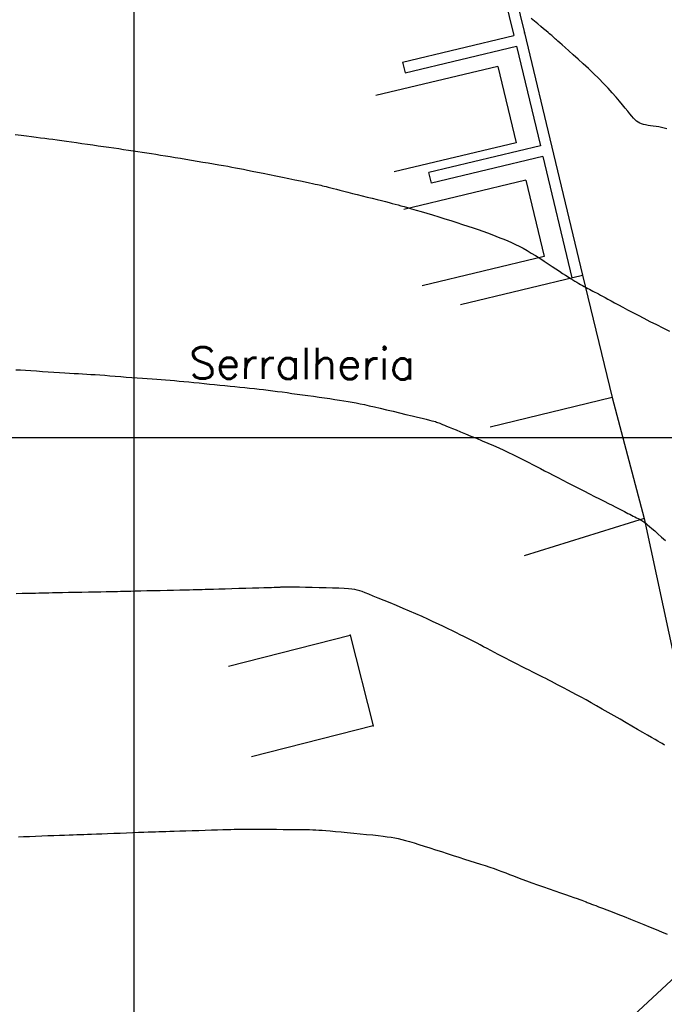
# Model space of a CAD drawing. Header units: millimetres. Extents: x 196436 to 199900, y 8705373 to 8708636.
# Tile 83 of 238: x 197993 to 198034, y 8706364 to 8706427. Entities that reach past the tile are written whole.
import ezdxf
from ezdxf.enums import TextEntityAlignment as Align

# ---------------------------------------------------------------- set-up
doc = ezdxf.new("R2010")
doc.units = ezdxf.units.MM
doc.header["$LTSCALE"] = 5
for name, color, linetype in [('$CURVAS1', 30, 'Continuous'), ('$CURVAS2', 40, 'Continuous'), ('CASA', 6, 'Continuous'), ('CERCA', 3, 'CERCA_LINE'), ('MALHA', 9, 'Continuous'), ('MURO', 9, 'Continuous'), ('TEXTO', 2, 'Continuous')]:
    doc.layers.add(name, color=color, linetype=linetype)
doc.styles.add('GEOSIS', font='ROMANS.SHX')
doc.linetypes.add('CERCA_LINE', pattern='A,0.5,-0.2,["X",Standard,S=0.1,R=0,X=-0.1,Y=-0.05],-0.25', length=0.95)

# ---------------------------------------------------------------- blocks, each defined once
blk = doc.blocks.new('A$C6C777A1E')
at = {"layer": 'CASA'}
for points in [[(0, 8), (0, 0)], [(0, 8), (5, 8)], [(5, 8), (5, 0)]]:
    blk.add_lwpolyline(points, dxfattribs=at)

msp = doc.modelspace()

# ---------------------------------------------------------------- linework, layer by layer
at = {"layer": '$CURVAS1'}
msp.add_polyline3d([(198033.842, 8706380.401, 710), (198033.764, 8706380.444, 710), (198033.668, 8706380.498, 710), (198033.549, 8706380.565, 710), (198033.401, 8706380.65, 710), (198033.219, 8706380.754, 710), (198032.998, 8706380.882, 710), (198032.735, 8706381.035, 710), (198032.434, 8706381.21, 710), (198032.103, 8706381.404, 710), (198031.748, 8706381.61, 710), (198031.376, 8706381.827, 710), (198030.994, 8706382.048, 710), (198030.608, 8706382.27, 710), (198030.227, 8706382.488, 710), (198029.855, 8706382.699, 710), (198029.495, 8706382.901, 710), (198029.149, 8706383.095, 710), (198028.818, 8706383.278, 710), (198028.503, 8706383.451, 710), (198028.205, 8706383.614, 710), (198027.927, 8706383.764, 710), (198027.67, 8706383.902, 710), (198027.434, 8706384.028, 710), (198027.216, 8706384.143, 710), (198027.012, 8706384.25, 710), (198026.818, 8706384.351, 710), (198026.629, 8706384.447, 710), (198026.443, 8706384.542, 710), (198026.254, 8706384.637, 710), (198026.06, 8706384.735, 710), (198025.855, 8706384.837, 710), (198025.642, 8706384.944, 710), (198025.42, 8706385.055, 710), (198025.191, 8706385.17, 710), (198024.956, 8706385.289, 710), (198024.715, 8706385.411, 710), (198024.471, 8706385.535, 710), (198024.224, 8706385.662, 710), (198023.975, 8706385.791, 710), (198023.725, 8706385.921, 710), (198023.476, 8706386.052, 710), (198023.23, 8706386.181, 710), (198022.987, 8706386.309, 710), (198022.749, 8706386.434, 710), (198022.519, 8706386.555, 710), (198022.296, 8706386.672, 710), (198022.082, 8706386.783, 710), (198021.874, 8706386.891, 710), (198021.668, 8706386.996, 710), (198021.462, 8706387.101, 710), (198021.253, 8706387.207, 710), (198021.035, 8706387.317, 710), (198020.807, 8706387.43, 710), (198020.565, 8706387.551, 710), (198020.306, 8706387.679, 710), (198020.029, 8706387.815, 710), (198019.734, 8706387.958, 710), (198019.421, 8706388.108, 710), (198019.089, 8706388.264, 710), (198018.739, 8706388.425, 710), (198018.37, 8706388.592, 710), (198017.982, 8706388.763, 710), (198017.576, 8706388.938, 710), (198017.161, 8706389.115, 710), (198016.744, 8706389.288, 710), (198016.337, 8706389.457, 710), (198015.947, 8706389.616, 710), (198015.585, 8706389.764, 710), (198015.259, 8706389.897, 710), (198014.98, 8706390.011, 710), (198014.752, 8706390.105, 710), (198014.564, 8706390.179, 710), (198014.4, 8706390.238, 710), (198014.245, 8706390.282, 710), (198014.083, 8706390.316, 710), (198013.899, 8706390.341, 710), (198013.678, 8706390.36, 710), (198013.403, 8706390.376, 710), (198013.065, 8706390.39, 710), (198012.676, 8706390.404, 710), (198012.252, 8706390.417, 710), (198011.812, 8706390.428, 710), (198011.372, 8706390.438, 710), (198010.951, 8706390.447, 710), (198010.564, 8706390.454, 710), (198010.23, 8706390.459, 710), (198009.961, 8706390.462, 710), (198009.752, 8706390.463, 710), (198009.596, 8706390.463, 710), (198009.483, 8706390.462, 710), (198009.404, 8706390.459, 710), (198009.351, 8706390.457, 710), (198009.314, 8706390.453, 710), (198009.285, 8706390.45, 710), (198009.254, 8706390.447, 710), (198009.214, 8706390.444, 710), (198009.156, 8706390.441, 710), (198009.071, 8706390.437, 710), (198008.952, 8706390.433, 710), (198008.789, 8706390.428, 710), (198008.575, 8706390.421, 710), (198008.3, 8706390.413, 710), (198007.961, 8706390.404, 710), (198007.57, 8706390.393, 710), (198007.144, 8706390.382, 710), (198006.701, 8706390.37, 710), (198006.256, 8706390.358, 710), (198005.826, 8706390.346, 710), (198005.429, 8706390.335, 710), (198005.081, 8706390.326, 710), (198004.793, 8706390.317, 710), (198004.556, 8706390.31, 710), (198004.352, 8706390.304, 710), (198004.165, 8706390.298, 710), (198003.979, 8706390.292, 710), (198003.779, 8706390.287, 710), (198003.547, 8706390.281, 710), (198003.268, 8706390.274, 710), (198002.93, 8706390.266, 710), (198002.545, 8706390.258, 710), (198002.127, 8706390.249, 710), (198001.693, 8706390.24, 710), (198001.257, 8706390.23, 710), (198000.836, 8706390.221, 710), (198000.445, 8706390.213, 710), (198000.1, 8706390.205, 710), (197999.812, 8706390.198, 710), (197999.569, 8706390.192, 710), (197999.358, 8706390.187, 710), (197999.163, 8706390.182, 710), (197998.97, 8706390.177, 710), (197998.762, 8706390.172, 710), (197998.524, 8706390.166, 710), (197998.243, 8706390.16, 710), (197997.907, 8706390.154, 710), (197997.526, 8706390.146, 710), (197997.115, 8706390.139, 710), (197996.689, 8706390.131, 710), (197996.261, 8706390.123, 710), (197995.847, 8706390.115, 710), (197995.462, 8706390.108, 710), (197995.119, 8706390.101, 710), (197994.829, 8706390.095, 710), (197994.582, 8706390.089, 710), (197994.365, 8706390.084, 710), (197994.163, 8706390.08, 710), (197993.961, 8706390.075, 710), (197993.747, 8706390.07, 710), (197993.505, 8706390.064, 710), (197993.221, 8706390.058, 710), (197992.887, 8706390.051, 710), (197992.511, 8706390.044, 710)], dxfattribs=at)
at = {"layer": '$CURVAS2'}
for points in [[(198033.967, 8706419.669, 707), (198033.803, 8706419.712, 707), (198033.633, 8706419.749, 707), (198033.458, 8706419.781, 707), (198033.281, 8706419.809, 707), (198033.105, 8706419.835, 707), (198032.934, 8706419.86, 707), (198032.77, 8706419.886, 707), (198032.617, 8706419.915, 707), (198032.478, 8706419.948, 707), (198032.355, 8706419.985, 707), (198032.244, 8706420.031, 707), (198032.142, 8706420.087, 707), (198032.044, 8706420.156, 707), (198031.947, 8706420.241, 707), (198031.845, 8706420.344, 707), (198031.735, 8706420.467, 707), (198031.613, 8706420.613, 707), (198031.474, 8706420.784, 707), (198031.318, 8706420.979, 707), (198031.143, 8706421.197, 707), (198030.947, 8706421.434, 707), (198030.731, 8706421.691, 707), (198030.492, 8706421.964, 707), (198030.23, 8706422.253, 707), (198029.943, 8706422.555, 707), (198029.632, 8706422.868, 707), (198029.305, 8706423.186, 707), (198028.97, 8706423.503, 707), (198028.636, 8706423.812, 707), (198028.313, 8706424.106, 707), (198028.009, 8706424.379, 707), (198027.733, 8706424.624, 707), (198027.495, 8706424.835, 707), (198027.301, 8706425.007, 707), (198027.148, 8706425.143, 707), (198027.03, 8706425.248, 707), (198026.941, 8706425.327, 707), (198026.877, 8706425.386, 707), (198026.83, 8706425.428, 707), (198026.796, 8706425.458, 707), (198026.769, 8706425.483, 707), (198026.744, 8706425.507, 707), (198026.716, 8706425.532, 707), (198026.681, 8706425.563, 707), (198026.636, 8706425.602, 707), (198026.577, 8706425.653, 707), (198026.499, 8706425.719, 707), (198026.4, 8706425.803, 707), (198026.274, 8706425.909, 707), (198026.12, 8706426.037, 707), (198025.941, 8706426.185, 707), (198025.745, 8706426.346, 707), (198025.535, 8706426.514, 707), (198025.319, 8706426.685, 707)], [(197992.456, 8706419.31, 708), (197992.825, 8706419.261, 708), (197993.172, 8706419.216, 708), (197993.491, 8706419.174, 708), (197993.787, 8706419.136, 708), (197994.065, 8706419.1, 708), (197994.331, 8706419.065, 708), (197994.593, 8706419.031, 708), (197994.856, 8706418.997, 708), (197995.126, 8706418.96, 708), (197995.41, 8706418.921, 708), (197995.712, 8706418.879, 708), (197996.03, 8706418.834, 708), (197996.361, 8706418.787, 708), (197996.701, 8706418.738, 708), (197997.047, 8706418.688, 708), (197997.394, 8706418.638, 708), (197997.739, 8706418.588, 708), (197998.079, 8706418.539, 708), (197998.41, 8706418.491, 708), (197998.733, 8706418.445, 708), (197999.049, 8706418.4, 708), (197999.358, 8706418.355, 708), (197999.661, 8706418.311, 708), (197999.96, 8706418.267, 708), (198000.255, 8706418.223, 708), (198000.547, 8706418.179, 708), (198000.837, 8706418.135, 708), (198001.127, 8706418.089, 708), (198001.419, 8706418.043, 708), (198001.715, 8706417.995, 708), (198002.018, 8706417.946, 708), (198002.328, 8706417.895, 708), (198002.648, 8706417.842, 708), (198002.981, 8706417.786, 708), (198003.327, 8706417.729, 708), (198003.683, 8706417.67, 708), (198004.042, 8706417.61, 708), (198004.399, 8706417.55, 708), (198004.751, 8706417.49, 708), (198005.09, 8706417.433, 708), (198005.413, 8706417.377, 708), (198005.713, 8706417.325, 708), (198005.989, 8706417.276, 708), (198006.246, 8706417.23, 708), (198006.492, 8706417.184, 708), (198006.738, 8706417.137, 708), (198006.991, 8706417.088, 708), (198007.26, 8706417.035, 708), (198007.553, 8706416.976, 708), (198007.88, 8706416.909, 708), (198008.246, 8706416.835, 708), (198008.641, 8706416.754, 708), (198009.054, 8706416.669, 708), (198009.471, 8706416.583, 708), (198009.88, 8706416.499, 708), (198010.268, 8706416.418, 708), (198010.624, 8706416.344, 708), (198010.934, 8706416.28, 708), (198011.19, 8706416.226, 708), (198011.397, 8706416.182, 708), (198011.564, 8706416.146, 708), (198011.702, 8706416.116, 708), (198011.818, 8706416.089, 708), (198011.922, 8706416.065, 708), (198012.023, 8706416.04, 708), (198012.131, 8706416.012, 708), (198012.253, 8706415.981, 708), (198012.392, 8706415.945, 708), (198012.549, 8706415.905, 708), (198012.725, 8706415.859, 708), (198012.922, 8706415.809, 708), (198013.14, 8706415.753, 708), (198013.381, 8706415.692, 708), (198013.647, 8706415.625, 708), (198013.936, 8706415.552, 708), (198014.243, 8706415.475, 708), (198014.561, 8706415.396, 708), (198014.881, 8706415.316, 708), (198015.197, 8706415.237, 708), (198015.501, 8706415.162, 708), (198015.786, 8706415.09, 708), (198016.044, 8706415.026, 708), (198016.271, 8706414.968, 708), (198016.473, 8706414.916, 708), (198016.66, 8706414.868, 708), (198016.842, 8706414.819, 708), (198017.027, 8706414.768, 708), (198017.226, 8706414.712, 708), (198017.447, 8706414.648, 708), (198017.7, 8706414.575, 708), (198017.993, 8706414.489, 708), (198018.32, 8706414.392, 708), (198018.674, 8706414.286, 708), (198019.047, 8706414.174, 708), (198019.433, 8706414.056, 708), (198019.823, 8706413.936, 708), (198020.211, 8706413.815, 708), (198020.589, 8706413.696, 708), (198020.951, 8706413.579, 708), (198021.296, 8706413.465, 708), (198021.626, 8706413.354, 708), (198021.942, 8706413.245, 708), (198022.244, 8706413.138, 708), (198022.533, 8706413.034, 708), (198022.811, 8706412.931, 708), (198023.078, 8706412.83, 708), (198023.336, 8706412.729, 708), (198023.587, 8706412.628, 708), (198023.832, 8706412.525, 708), (198024.076, 8706412.417, 708), (198024.318, 8706412.304, 708), (198024.563, 8706412.182, 708), (198024.813, 8706412.051, 708), (198025.069, 8706411.908, 708), (198025.333, 8706411.752, 708), (198025.603, 8706411.587, 708), (198025.875, 8706411.415, 708), (198026.144, 8706411.241, 708), (198026.407, 8706411.068, 708), (198026.661, 8706410.899, 708), (198026.901, 8706410.739, 708), (198027.124, 8706410.59, 708), (198027.327, 8706410.456, 708), (198027.511, 8706410.336, 708), (198027.679, 8706410.228, 708), (198027.832, 8706410.13, 708), (198027.975, 8706410.042, 708), (198028.107, 8706409.961, 708), (198028.233, 8706409.887, 708), (198028.355, 8706409.817, 708), (198028.474, 8706409.749, 708), (198028.591, 8706409.685, 708), (198028.706, 8706409.622, 708), (198028.819, 8706409.561, 708), (198028.932, 8706409.501, 708), (198029.043, 8706409.443, 708), (198029.153, 8706409.384, 708), (198029.263, 8706409.326, 708), (198029.373, 8706409.268, 708), (198029.485, 8706409.207, 708), (198029.605, 8706409.142, 708), (198029.733, 8706409.073, 708), (198029.875, 8706408.996, 708), (198030.033, 8706408.91, 708), (198030.211, 8706408.814, 708), (198030.412, 8706408.705, 708), (198030.639, 8706408.583, 708), (198030.891, 8706408.448, 708), (198031.168, 8706408.301, 708), (198031.469, 8706408.141, 708), (198031.793, 8706407.97, 708), (198032.139, 8706407.789, 708), (198032.507, 8706407.598, 708), (198032.894, 8706407.398, 708), (198033.3, 8706407.191, 708), (198033.715, 8706406.979, 708), (198034.132, 8706406.769, 708)], [(197992.499, 8706404.32, 709), (197992.789, 8706404.303, 709), (197993.107, 8706404.284, 709), (197993.45, 8706404.262, 709), (197993.81, 8706404.238, 709), (197994.179, 8706404.214, 709), (197994.55, 8706404.189, 709), (197994.916, 8706404.165, 709), (197995.27, 8706404.142, 709), (197995.604, 8706404.121, 709), (197995.913, 8706404.103, 709), (197996.202, 8706404.086, 709), (197996.475, 8706404.07, 709), (197996.74, 8706404.055, 709), (197997.002, 8706404.039, 709), (197997.268, 8706404.023, 709), (197997.544, 8706404.005, 709), (197997.836, 8706403.984, 709), (197998.149, 8706403.961, 709), (197998.479, 8706403.936, 709), (197998.821, 8706403.909, 709), (197999.171, 8706403.881, 709), (197999.524, 8706403.853, 709), (197999.875, 8706403.825, 709), (198000.218, 8706403.798, 709), (198000.55, 8706403.772, 709), (198000.866, 8706403.748, 709), (198001.169, 8706403.727, 709), (198001.462, 8706403.706, 709), (198001.748, 8706403.685, 709), (198002.031, 8706403.664, 709), (198002.315, 8706403.643, 709), (198002.602, 8706403.62, 709), (198002.897, 8706403.594, 709), (198003.202, 8706403.567, 709), (198003.516, 8706403.537, 709), (198003.837, 8706403.505, 709), (198004.164, 8706403.472, 709), (198004.494, 8706403.438, 709), (198004.825, 8706403.404, 709), (198005.157, 8706403.371, 709), (198005.486, 8706403.337, 709), (198005.812, 8706403.305, 709), (198006.135, 8706403.274, 709), (198006.453, 8706403.244, 709), (198006.767, 8706403.213, 709), (198007.078, 8706403.182, 709), (198007.384, 8706403.151, 709), (198007.686, 8706403.119, 709), (198007.984, 8706403.086, 709), (198008.279, 8706403.052, 709), (198008.571, 8706403.016, 709), (198008.864, 8706402.978, 709), (198009.159, 8706402.939, 709), (198009.46, 8706402.898, 709), (198009.767, 8706402.856, 709), (198010.084, 8706402.812, 709), (198010.412, 8706402.767, 709), (198010.752, 8706402.72, 709), (198011.102, 8706402.672, 709), (198011.456, 8706402.623, 709), (198011.809, 8706402.574, 709), (198012.157, 8706402.525, 709), (198012.494, 8706402.476, 709), (198012.816, 8706402.429, 709), (198013.119, 8706402.383, 709), (198013.398, 8706402.339, 709), (198013.661, 8706402.296, 709), (198013.915, 8706402.25, 709), (198014.169, 8706402.203, 709), (198014.43, 8706402.15, 709), (198014.707, 8706402.092, 709), (198015.008, 8706402.025, 709), (198015.341, 8706401.95, 709), (198015.711, 8706401.864, 709), (198016.108, 8706401.771, 709), (198016.522, 8706401.672, 709), (198016.938, 8706401.573, 709), (198017.345, 8706401.474, 709), (198017.731, 8706401.381, 709), (198018.083, 8706401.295, 709), (198018.388, 8706401.22, 709), (198018.639, 8706401.158, 709), (198018.839, 8706401.109, 709), (198018.997, 8706401.068, 709), (198019.121, 8706401.036, 709), (198019.218, 8706401.008, 709), (198019.297, 8706400.984, 709), (198019.366, 8706400.961, 709), (198019.432, 8706400.936, 709), (198019.504, 8706400.908, 709), (198019.586, 8706400.876, 709), (198019.682, 8706400.836, 709), (198019.799, 8706400.788, 709), (198019.939, 8706400.73, 709), (198020.107, 8706400.66, 709), (198020.308, 8706400.576, 709), (198020.547, 8706400.478, 709), (198020.826, 8706400.363, 709), (198021.139, 8706400.234, 709), (198021.477, 8706400.094, 709), (198021.831, 8706399.946, 709), (198022.195, 8706399.794, 709), (198022.559, 8706399.639, 709), (198022.916, 8706399.485, 709), (198023.256, 8706399.335, 709), (198023.574, 8706399.191, 709), (198023.871, 8706399.053, 709), (198024.15, 8706398.919, 709), (198024.416, 8706398.789, 709), (198024.671, 8706398.661, 709), (198024.92, 8706398.535, 709), (198025.166, 8706398.408, 709), (198025.413, 8706398.28, 709), (198025.663, 8706398.15, 709), (198025.919, 8706398.017, 709), (198026.182, 8706397.88, 709), (198026.454, 8706397.739, 709), (198026.736, 8706397.593, 709), (198027.03, 8706397.441, 709), (198027.336, 8706397.283, 709), (198027.658, 8706397.119, 709), (198027.994, 8706396.947, 709), (198028.34, 8706396.771, 709), (198028.688, 8706396.594, 709), (198029.034, 8706396.419, 709), (198029.369, 8706396.249, 709), (198029.688, 8706396.088, 709), (198029.984, 8706395.938, 709), (198030.25, 8706395.803, 709), (198030.482, 8706395.684, 709), (198030.682, 8706395.581, 709), (198030.855, 8706395.492, 709), (198031.007, 8706395.414, 709), (198031.142, 8706395.344, 709), (198031.264, 8706395.281, 709), (198031.378, 8706395.222, 709), (198031.489, 8706395.165, 709), (198031.601, 8706395.108, 709), (198031.713, 8706395.052, 709), (198031.824, 8706394.996, 709), (198031.932, 8706394.942, 709), (198032.034, 8706394.89, 709), (198032.131, 8706394.84, 709), (198032.219, 8706394.794, 709), (198032.298, 8706394.752, 709), (198032.367, 8706394.713, 709), (198032.43, 8706394.675, 709), (198032.493, 8706394.632, 709), (198032.563, 8706394.581, 709), (198032.644, 8706394.517, 709), (198032.742, 8706394.435, 709), (198032.863, 8706394.331, 709), (198033.013, 8706394.202, 709), (198033.195, 8706394.043, 709), (198033.404, 8706393.86, 709), (198033.633, 8706393.659, 709), (198033.874, 8706393.445, 709)], [(197992.649, 8706374.563, 711), (197992.986, 8706374.575, 711), (197993.354, 8706374.589, 711), (197993.74, 8706374.603, 711), (197994.136, 8706374.618, 711), (197994.53, 8706374.633, 711), (197994.913, 8706374.647, 711), (197995.272, 8706374.66, 711), (197995.599, 8706374.672, 711), (197995.885, 8706374.683, 711), (197996.139, 8706374.692, 711), (197996.372, 8706374.7, 711), (197996.595, 8706374.707, 711), (197996.82, 8706374.715, 711), (197997.058, 8706374.724, 711), (197997.32, 8706374.733, 711), (197997.618, 8706374.744, 711), (197997.958, 8706374.757, 711), (197998.334, 8706374.771, 711), (197998.732, 8706374.786, 711), (197999.14, 8706374.802, 711), (197999.547, 8706374.817, 711), (197999.94, 8706374.832, 711), (198000.308, 8706374.846, 711), (198000.637, 8706374.858, 711), (198000.921, 8706374.868, 711), (198001.167, 8706374.876, 711), (198001.389, 8706374.883, 711), (198001.6, 8706374.889, 711), (198001.812, 8706374.896, 711), (198002.039, 8706374.903, 711), (198002.292, 8706374.911, 711), (198002.586, 8706374.92, 711), (198002.929, 8706374.931, 711), (198003.311, 8706374.944, 711), (198003.719, 8706374.958, 711), (198004.139, 8706374.972, 711), (198004.558, 8706374.986, 711), (198004.962, 8706374.999, 711), (198005.338, 8706375.011, 711), (198005.671, 8706375.02, 711), (198005.953, 8706375.028, 711), (198006.193, 8706375.033, 711), (198006.406, 8706375.037, 711), (198006.605, 8706375.039, 711), (198006.805, 8706375.04, 711), (198007.02, 8706375.04, 711), (198007.263, 8706375.04, 711), (198007.55, 8706375.039, 711), (198007.889, 8706375.039, 711), (198008.271, 8706375.038, 711), (198008.682, 8706375.038, 711), (198009.106, 8706375.037, 711), (198009.531, 8706375.036, 711), (198009.942, 8706375.034, 711), (198010.324, 8706375.032, 711), (198010.664, 8706375.029, 711), (198010.951, 8706375.026, 711), (198011.195, 8706375.021, 711), (198011.409, 8706375.014, 711), (198011.608, 8706375.005, 711), (198011.805, 8706374.993, 711), (198012.015, 8706374.978, 711), (198012.25, 8706374.958, 711), (198012.525, 8706374.934, 711), (198012.85, 8706374.905, 711), (198013.215, 8706374.871, 711), (198013.61, 8706374.835, 711), (198014.02, 8706374.796, 711), (198014.434, 8706374.756, 711), (198014.84, 8706374.715, 711), (198015.225, 8706374.676, 711), (198015.576, 8706374.638, 711), (198015.884, 8706374.602, 711), (198016.157, 8706374.567, 711), (198016.402, 8706374.53, 711), (198016.631, 8706374.49, 711), (198016.853, 8706374.445, 711), (198017.077, 8706374.392, 711), (198017.314, 8706374.33, 711), (198017.573, 8706374.257, 711), (198017.861, 8706374.171, 711), (198018.175, 8706374.073, 711), (198018.512, 8706373.967, 711), (198018.866, 8706373.853, 711), (198019.232, 8706373.735, 711), (198019.605, 8706373.614, 711), (198019.981, 8706373.492, 711), (198020.354, 8706373.372, 711), (198020.721, 8706373.256, 711), (198021.078, 8706373.143, 711), (198021.426, 8706373.033, 711), (198021.762, 8706372.926, 711), (198022.085, 8706372.823, 711), (198022.393, 8706372.723, 711), (198022.686, 8706372.626, 711), (198022.961, 8706372.531, 711), (198023.219, 8706372.439, 711), (198023.464, 8706372.347, 711), (198023.703, 8706372.256, 711), (198023.943, 8706372.163, 711), (198024.19, 8706372.067, 711), (198024.449, 8706371.967, 711), (198024.729, 8706371.86, 711), (198025.034, 8706371.747, 711), (198025.37, 8706371.625, 711), (198025.728, 8706371.498, 711), (198026.099, 8706371.368, 711), (198026.472, 8706371.239, 711), (198026.839, 8706371.112, 711), (198027.19, 8706370.992, 711), (198027.514, 8706370.88, 711), (198027.802, 8706370.781, 711), (198028.046, 8706370.696, 711), (198028.249, 8706370.624, 711), (198028.417, 8706370.564, 711), (198028.554, 8706370.514, 711), (198028.664, 8706370.472, 711), (198028.755, 8706370.438, 711), (198028.83, 8706370.409, 711), (198028.894, 8706370.385, 711), (198028.953, 8706370.362, 711), (198029.015, 8706370.338, 711), (198029.087, 8706370.311, 711), (198029.176, 8706370.278, 711), (198029.29, 8706370.234, 711), (198029.437, 8706370.178, 711), (198029.624, 8706370.106, 711), (198029.86, 8706370.015, 711), (198030.148, 8706369.904, 711), (198030.482, 8706369.774, 711), (198030.853, 8706369.63, 711), (198031.249, 8706369.475, 711), (198031.661, 8706369.311, 711), (198032.08, 8706369.144, 711), (198032.496, 8706368.976, 711), (198032.898, 8706368.811, 711), (198033.279, 8706368.652, 711), (198033.638, 8706368.5, 711), (198033.979, 8706368.357, 711)]]:
    msp.add_polyline3d(points, dxfattribs=at)
at = {"layer": 'CASA'}
for points in [[(198020.821, 8706408.462), (198028.597, 8706410.34), (198030.481, 8706402.539), (198022.704, 8706400.661)], [(198006.039, 8706385.429), (198013.792, 8706387.401), (198015.259, 8706381.637), (198007.506, 8706379.664)]]:
    msp.add_lwpolyline(points, dxfattribs=at)
for p in [(198028.597, 8706410.339, 707.948), (198030.481, 8706402.538, 708.478), (198013.793, 8706387.401, 710.276), (198015.259, 8706381.637, 710.634)]:
    msp.add_point(p, dxfattribs=at)
at = {"layer": 'CERCA'}
for points in [[(198030.481, 8706402.539), (198032.525, 8706394.838), (198038.081, 8706368.976), (197993.405, 8706327.509)], [(198032.525, 8706394.838), (198024.885, 8706392.463)]]:
    msp.add_lwpolyline(points, dxfattribs=at)
msp.add_point((198032.525, 8706394.837, 708.986), dxfattribs=at)
at = {"layer": 'MALHA'}
for p, q in [((198000, 8708635.599), (198000, 8705384.785)), ((196441.61, 8706400), (199000, 8706400)), ((196441.61, 8706400), (199000, 8706400))]:
    msp.add_line(p, q, dxfattribs=at)
at = {"layer": 'MURO'}
for p, q in [((198024.178, 8706428.732), (198024.908, 8706425.776)), ((198023.592, 8706428.184), (198024.228, 8706425.609)), ((198017.127, 8706423.917), (198024.228, 8706425.609)), ((198024.908, 8706425.776), (198026.753, 8706418.058)), ((198017.29, 8706423.236), (198024.39, 8706424.933)), ((198024.39, 8706424.933), (198025.909, 8706418.576)), ((198017.127, 8706423.917), (198017.29, 8706423.236)), ((198025.909, 8706418.576), (198018.809, 8706416.879)), ((198026.753, 8706418.058), (198028.597, 8706410.34)), ((198026.072, 8706417.895), (198018.972, 8706416.199)), ((198026.072, 8706417.895), (198027.916, 8706410.177)), ((198018.972, 8706416.199), (198018.809, 8706416.879))]:
    msp.add_line(p, q, dxfattribs=at)
msp.add_point((198024.908, 8706425.776, 707.086), dxfattribs=at)

# ---------------------------------------------------------------- block references
at = {"layer": 'CASA', "rotation": 283.442638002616}
for p in [(198015.425, 8706421.785), (198017.207, 8706414.527)]:
    msp.add_blockref('A$C6C777A1E', p, dxfattribs=at)

# ---------------------------------------------------------------- texts
at = {"layer": 'TEXTO', "style": 'GEOSIS'}
msp.add_text('Serralheria', height=2, rotation=359.749, dxfattribs=at).set_placement((198003.529, 8706403.153), align=Align.BOTTOM_LEFT)

doc.saveas('drawing.dxf')
